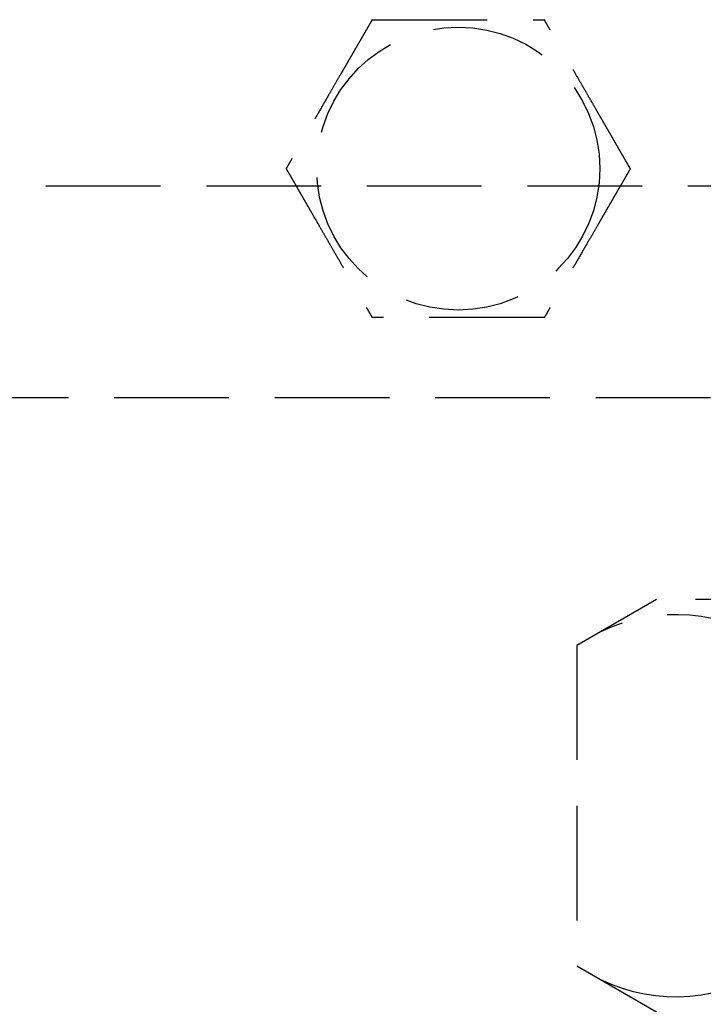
# Model space of a CAD drawing. Header units: millimetres. Extents: x 42975 to 708721, y 118172 to 172014.
# Tile 79 of 256: x 323181 to 323211, y 147473 to 147516. Entities that reach past the tile are written whole.
import ezdxf

# ---------------------------------------------------------------- set-up
doc = ezdxf.new("R2010")
doc.units = ezdxf.units.MM
doc.linetypes.add('ГТО-1 Пунктир', pattern=[7, 5, -2])
doc.layers.add('ГТО-2_Размеры_035', color=2, linetype='Continuous', lineweight=35)
doc.layers.add('ОГОС_Пунктир_025', color=151, linetype='ГТО-1 Пунктир', lineweight=25)

# ---------------------------------------------------------------- blocks, each defined once
blk = doc.blocks.new('ОГСО_Затвор_План')
at = {"layer": 'ОГОС_Пунктир_025'}
for p, q in [((-804.171, -137.499), (-1174.17, -137.499)), ((-804.171, -137.499), (-1174.17, -137.499)), ((-1065.52, -146.3), (-1068.995, -148.306)), ((-1037.82, -146.3), (-1065.52, -146.3)), ((-1068.995, -148.306), (-1068.995, -162.294)), ((-1068.995, -162.294), (-1065.52, -164.3))]:
    blk.add_line(p, q, dxfattribs=at)
blk.add_lwpolyline([(-877.928, -175.75), (-1127.151, -175.809, -0.414283), (-1137.153, -165.809), (-1137.153, -138.25, -0.414214), (-1127.153, -128.25), (-877.928, -128.25)], format="xyb", dxfattribs=at)
blk.add_circle((-1074.17, -127.499), 6.172, dxfattribs=at)
blk.add_circle((-1074.17, -127.499), 6.172, dxfattribs=at)
for centre, start, end in [((-1064.664, -154.623), 55.5615, 115.5615), ((-1064.664, -155.977), 244.4385, 304.4385)]:
    blk.add_arc(centre, 7.659, start, end, dxfattribs=at)
for points, knots in [([(-1077.923, -120.999), (-1077.923, -121.001), (-1077.925, -121.003), (-1077.927, -121.007), (-1077.93, -121.012), (-1077.934, -121.018), (-1077.938, -121.026), (-1077.943, -121.035), (-1077.95, -121.046), (-1077.957, -121.059), (-1077.966, -121.074), (-1077.976, -121.091), (-1077.986, -121.109), (-1077.999, -121.131), (-1078.014, -121.157), (-1078.031, -121.187), (-1078.05, -121.219), (-1078.069, -121.253), (-1078.089, -121.288), (-1078.11, -121.324), (-1078.135, -121.367), (-1078.165, -121.419), (-1078.199, -121.478), (-1078.234, -121.538), (-1078.27, -121.6), (-1078.306, -121.664), (-1078.343, -121.728), (-1078.381, -121.793), (-1078.435, -121.887), (-1078.507, -122.011), (-1078.595, -122.164), (-1078.685, -122.319), (-1078.775, -122.476), (-1078.866, -122.633), (-1078.957, -122.792), (-1079.049, -122.951), (-1079.141, -123.11), (-1079.233, -123.269), (-1079.374, -123.513), (-1079.562, -123.839), (-1079.831, -124.305), (-1080.132, -124.827), (-1080.387, -125.267), (-1080.562, -125.571), (-1080.659, -125.739), (-1080.755, -125.905), (-1080.851, -126.071), (-1080.946, -126.235), (-1081.039, -126.398), (-1081.12, -126.538), (-1081.188, -126.655), (-1081.243, -126.751), (-1081.298, -126.845), (-1081.344, -126.924), (-1081.381, -126.989), (-1081.41, -127.04), (-1081.439, -127.09), (-1081.467, -127.138), (-1081.494, -127.185), (-1081.52, -127.229), (-1081.542, -127.268), (-1081.561, -127.301), (-1081.577, -127.328), (-1081.592, -127.354), (-1081.606, -127.378), (-1081.619, -127.401), (-1081.63, -127.42), (-1081.639, -127.436), (-1081.647, -127.449), (-1081.653, -127.461), (-1081.659, -127.471), (-1081.664, -127.48), (-1081.669, -127.487), (-1081.672, -127.493), (-1081.674, -127.496), (-1081.675, -127.498), (-1081.675, -127.499), (-1081.676, -127.499)], [0, 0, 0, 0, 0.004186, 0.008804, 0.014285, 0.021062, 0.029566, 0.04023, 0.053209, 0.068488, 0.085831, 0.105004, 0.125774, 0.147906, 0.181001, 0.216166, 0.253239, 0.292056, 0.332451, 0.374261, 0.417322, 0.483342, 0.551522, 0.621621, 0.693398, 0.766611, 0.84102, 0.916382, 0.992458, 1.167452, 1.344608, 1.523639, 1.704264, 1.886197, 2.069155, 2.252855, 2.437012, 2.621342, 2.805561, 3.279771, 3.752777, 4.418922, 5.086098, 5.279549, 5.472714, 5.66517, 5.856494, 6.046263, 6.234054, 6.419444, 6.531426, 6.641945, 6.750597, 6.856976, 6.916918, 6.975721, 7.033131, 7.088894, 7.142757, 7.194466, 7.243768, 7.276862, 7.308468, 7.338417, 7.366539, 7.392664, 7.416622, 7.433204, 7.448336, 7.461909, 7.473812, 7.483934, 7.492166, 7.498397, 7.502516, 7.504461, 7.505547, 7.505547, 7.505547, 7.505547]), ([(-1077.923, -120.999), (-1077.923, -121.001), (-1077.925, -121.003), (-1077.927, -121.007), (-1077.93, -121.012), (-1077.934, -121.018), (-1077.938, -121.026), (-1077.943, -121.035), (-1077.95, -121.046), (-1077.957, -121.059), (-1077.966, -121.074), (-1077.976, -121.091), (-1077.986, -121.109), (-1077.999, -121.131), (-1078.014, -121.157), (-1078.031, -121.187), (-1078.05, -121.219), (-1078.069, -121.253), (-1078.089, -121.288), (-1078.11, -121.324), (-1078.135, -121.367), (-1078.165, -121.419), (-1078.199, -121.478), (-1078.234, -121.538), (-1078.27, -121.6), (-1078.306, -121.664), (-1078.343, -121.728), (-1078.381, -121.793), (-1078.435, -121.887), (-1078.507, -122.011), (-1078.595, -122.164), (-1078.685, -122.319), (-1078.775, -122.476), (-1078.866, -122.633), (-1078.957, -122.792), (-1079.049, -122.951), (-1079.141, -123.11), (-1079.233, -123.269), (-1079.374, -123.513), (-1079.562, -123.839), (-1079.831, -124.305), (-1080.132, -124.827), (-1080.387, -125.267), (-1080.562, -125.571), (-1080.659, -125.739), (-1080.755, -125.905), (-1080.851, -126.071), (-1080.946, -126.235), (-1081.039, -126.398), (-1081.12, -126.538), (-1081.188, -126.655), (-1081.243, -126.751), (-1081.298, -126.845), (-1081.344, -126.924), (-1081.381, -126.989), (-1081.41, -127.04), (-1081.439, -127.09), (-1081.467, -127.138), (-1081.494, -127.185), (-1081.52, -127.229), (-1081.542, -127.268), (-1081.561, -127.301), (-1081.577, -127.328), (-1081.592, -127.354), (-1081.606, -127.378), (-1081.619, -127.401), (-1081.63, -127.42), (-1081.639, -127.436), (-1081.647, -127.449), (-1081.653, -127.461), (-1081.659, -127.471), (-1081.664, -127.48), (-1081.669, -127.487), (-1081.672, -127.493), (-1081.674, -127.496), (-1081.675, -127.498), (-1081.675, -127.499), (-1081.676, -127.499)], [0, 0, 0, 0, 0.004186, 0.008804, 0.014285, 0.021062, 0.029566, 0.04023, 0.053209, 0.068488, 0.085831, 0.105004, 0.125774, 0.147906, 0.181001, 0.216166, 0.253239, 0.292056, 0.332451, 0.374261, 0.417322, 0.483342, 0.551522, 0.621621, 0.693398, 0.766611, 0.84102, 0.916382, 0.992458, 1.167452, 1.344608, 1.523639, 1.704264, 1.886197, 2.069155, 2.252855, 2.437012, 2.621342, 2.805561, 3.279771, 3.752777, 4.418922, 5.086098, 5.279549, 5.472714, 5.66517, 5.856494, 6.046263, 6.234054, 6.419444, 6.531426, 6.641945, 6.750597, 6.856976, 6.916918, 6.975721, 7.033131, 7.088894, 7.142757, 7.194466, 7.243768, 7.276862, 7.308468, 7.338417, 7.366539, 7.392664, 7.416622, 7.433204, 7.448336, 7.461909, 7.473812, 7.483934, 7.492166, 7.498397, 7.502516, 7.504461, 7.505547, 7.505547, 7.505547, 7.505547]), ([(-1077.923, -120.999), (-1077.922, -120.999), (-1077.919, -120.999), (-1077.915, -120.999), (-1077.91, -120.999), (-1077.905, -120.999), (-1077.899, -120.999), (-1077.891, -120.999), (-1077.881, -120.999), (-1077.87, -120.999), (-1077.857, -120.999), (-1077.842, -120.999), (-1077.826, -120.999), (-1077.809, -120.999), (-1077.79, -120.999), (-1077.768, -120.999), (-1077.741, -120.999), (-1077.71, -120.999), (-1077.678, -120.999), (-1077.644, -120.999), (-1077.609, -120.999), (-1077.573, -120.999), (-1077.535, -120.999), (-1077.49, -120.999), (-1077.437, -120.999), (-1077.376, -120.999), (-1077.313, -120.999), (-1077.249, -120.999), (-1077.183, -120.999), (-1077.117, -120.999), (-1077.05, -120.999), (-1076.981, -120.999), (-1076.881, -120.999), (-1076.749, -120.999), (-1076.584, -120.999), (-1076.417, -120.999), (-1076.248, -120.999), (-1076.079, -120.999), (-1075.909, -120.999), (-1075.737, -120.999), (-1075.566, -120.999), (-1075.394, -120.999), (-1075.222, -120.999), (-1074.98, -120.999), (-1074.669, -120.999), (-1074.29, -120.999), (-1073.911, -120.999), (-1073.485, -120.999), (-1073.012, -120.999), (-1072.622, -120.999), (-1072.363, -120.999), (-1072.235, -120.999), (-1072.108, -120.999), (-1071.981, -120.999), (-1071.855, -120.999), (-1071.729, -120.999), (-1071.605, -120.999), (-1071.483, -120.999), (-1071.374, -120.999), (-1071.28, -120.999), (-1071.201, -120.999), (-1071.122, -120.999), (-1071.045, -120.999), (-1070.979, -120.999), (-1070.923, -120.999), (-1070.877, -120.999), (-1070.832, -120.999), (-1070.789, -120.999), (-1070.747, -120.999), (-1070.707, -120.999), (-1070.668, -120.999), (-1070.634, -120.999), (-1070.605, -120.999), (-1070.581, -120.999), (-1070.558, -120.999), (-1070.536, -120.999), (-1070.516, -120.999), (-1070.498, -120.999), (-1070.481, -120.999), (-1070.467, -120.999), (-1070.455, -120.999), (-1070.445, -120.999), (-1070.436, -120.999), (-1070.429, -120.999), (-1070.424, -120.999), (-1070.42, -120.999), (-1070.418, -120.999), (-1070.418, -120.999), (-1070.417, -120.999)], [0, 0, 0, 0, 0.003645, 0.007566, 0.01204, 0.017343, 0.023752, 0.031543, 0.040993, 0.052264, 0.065302, 0.079955, 0.096068, 0.113488, 0.132062, 0.151634, 0.180994, 0.211959, 0.244418, 0.278261, 0.313376, 0.349653, 0.386981, 0.425249, 0.484863, 0.546213, 0.609126, 0.67343, 0.738954, 0.805525, 0.872972, 0.941123, 1.009805, 1.173351, 1.338694, 1.505627, 1.673942, 1.843431, 2.013887, 2.185103, 2.356869, 2.528979, 2.701226, 2.8734, 3.253796, 3.633187, 4.011942, 4.390425, 4.911078, 5.431731, 5.559867, 5.687803, 5.81535, 5.942319, 6.068521, 6.193767, 6.317868, 6.440634, 6.561877, 6.642693, 6.722516, 6.801133, 6.878331, 6.953896, 7.000474, 7.046161, 7.090798, 7.134226, 7.176284, 7.216813, 7.255653, 7.292644, 7.318036, 7.342284, 7.365288, 7.386943, 7.407149, 7.425803, 7.442802, 7.456039, 7.467883, 7.478242, 7.487027, 7.494147, 7.499513, 7.503033, 7.504638, 7.505536, 7.505536, 7.505536, 7.505536]), ([(-1077.923, -120.999), (-1077.922, -120.999), (-1077.919, -120.999), (-1077.915, -120.999), (-1077.91, -120.999), (-1077.905, -120.999), (-1077.899, -120.999), (-1077.891, -120.999), (-1077.881, -120.999), (-1077.87, -120.999), (-1077.857, -120.999), (-1077.842, -120.999), (-1077.826, -120.999), (-1077.809, -120.999), (-1077.79, -120.999), (-1077.768, -120.999), (-1077.741, -120.999), (-1077.71, -120.999), (-1077.678, -120.999), (-1077.644, -120.999), (-1077.609, -120.999), (-1077.573, -120.999), (-1077.535, -120.999), (-1077.49, -120.999), (-1077.437, -120.999), (-1077.376, -120.999), (-1077.313, -120.999), (-1077.249, -120.999), (-1077.183, -120.999), (-1077.117, -120.999), (-1077.05, -120.999), (-1076.981, -120.999), (-1076.881, -120.999), (-1076.749, -120.999), (-1076.584, -120.999), (-1076.417, -120.999), (-1076.248, -120.999), (-1076.079, -120.999), (-1075.909, -120.999), (-1075.737, -120.999), (-1075.566, -120.999), (-1075.394, -120.999), (-1075.222, -120.999), (-1074.98, -120.999), (-1074.669, -120.999), (-1074.29, -120.999), (-1073.911, -120.999), (-1073.485, -120.999), (-1073.012, -120.999), (-1072.622, -120.999), (-1072.363, -120.999), (-1072.235, -120.999), (-1072.108, -120.999), (-1071.981, -120.999), (-1071.855, -120.999), (-1071.729, -120.999), (-1071.605, -120.999), (-1071.483, -120.999), (-1071.374, -120.999), (-1071.28, -120.999), (-1071.201, -120.999), (-1071.122, -120.999), (-1071.045, -120.999), (-1070.979, -120.999), (-1070.923, -120.999), (-1070.877, -120.999), (-1070.832, -120.999), (-1070.789, -120.999), (-1070.747, -120.999), (-1070.707, -120.999), (-1070.668, -120.999), (-1070.634, -120.999), (-1070.605, -120.999), (-1070.581, -120.999), (-1070.558, -120.999), (-1070.536, -120.999), (-1070.516, -120.999), (-1070.498, -120.999), (-1070.481, -120.999), (-1070.467, -120.999), (-1070.455, -120.999), (-1070.445, -120.999), (-1070.436, -120.999), (-1070.429, -120.999), (-1070.424, -120.999), (-1070.42, -120.999), (-1070.418, -120.999), (-1070.418, -120.999), (-1070.417, -120.999)], [0, 0, 0, 0, 0.003645, 0.007566, 0.01204, 0.017343, 0.023752, 0.031543, 0.040993, 0.052264, 0.065302, 0.079955, 0.096068, 0.113488, 0.132062, 0.151634, 0.180994, 0.211959, 0.244418, 0.278261, 0.313376, 0.349653, 0.386981, 0.425249, 0.484863, 0.546213, 0.609126, 0.67343, 0.738954, 0.805525, 0.872972, 0.941123, 1.009805, 1.173351, 1.338694, 1.505627, 1.673942, 1.843431, 2.013887, 2.185103, 2.356869, 2.528979, 2.701226, 2.8734, 3.253796, 3.633187, 4.011942, 4.390425, 4.911078, 5.431731, 5.559867, 5.687803, 5.81535, 5.942319, 6.068521, 6.193767, 6.317868, 6.440634, 6.561877, 6.642693, 6.722516, 6.801133, 6.878331, 6.953896, 7.000474, 7.046161, 7.090798, 7.134226, 7.176284, 7.216813, 7.255653, 7.292644, 7.318036, 7.342284, 7.365288, 7.386943, 7.407149, 7.425803, 7.442802, 7.456039, 7.467883, 7.478242, 7.487027, 7.494147, 7.499513, 7.503033, 7.504638, 7.505536, 7.505536, 7.505536, 7.505536]), ([(-1066.664, -127.499), (-1066.665, -127.498), (-1066.666, -127.496), (-1066.668, -127.493), (-1066.671, -127.489), (-1066.673, -127.484), (-1066.677, -127.478), (-1066.681, -127.472), (-1066.685, -127.463), (-1066.691, -127.454), (-1066.697, -127.442), (-1066.705, -127.43), (-1066.713, -127.416), (-1066.721, -127.401), (-1066.731, -127.385), (-1066.743, -127.364), (-1066.757, -127.338), (-1066.775, -127.307), (-1066.794, -127.275), (-1066.814, -127.241), (-1066.834, -127.205), (-1066.855, -127.169), (-1066.88, -127.126), (-1066.907, -127.079), (-1066.938, -127.026), (-1066.969, -126.971), (-1067.001, -126.916), (-1067.034, -126.859), (-1067.067, -126.801), (-1067.101, -126.743), (-1067.135, -126.684), (-1067.185, -126.597), (-1067.251, -126.483), (-1067.334, -126.34), (-1067.418, -126.195), (-1067.502, -126.049), (-1067.586, -125.903), (-1067.672, -125.755), (-1067.757, -125.607), (-1067.843, -125.458), (-1067.929, -125.309), (-1068.015, -125.16), (-1068.136, -124.951), (-1068.291, -124.682), (-1068.481, -124.353), (-1068.67, -124.025), (-1068.883, -123.656), (-1069.12, -123.246), (-1069.318, -122.904), (-1069.452, -122.671), (-1069.524, -122.546), (-1069.596, -122.422), (-1069.667, -122.299), (-1069.738, -122.176), (-1069.808, -122.055), (-1069.877, -121.935), (-1069.936, -121.833), (-1069.986, -121.747), (-1070.026, -121.678), (-1070.065, -121.61), (-1070.103, -121.543), (-1070.137, -121.485), (-1070.165, -121.437), (-1070.187, -121.397), (-1070.21, -121.359), (-1070.231, -121.321), (-1070.252, -121.285), (-1070.273, -121.25), (-1070.292, -121.216), (-1070.31, -121.186), (-1070.325, -121.159), (-1070.339, -121.134), (-1070.352, -121.112), (-1070.364, -121.091), (-1070.376, -121.072), (-1070.385, -121.056), (-1070.392, -121.043), (-1070.398, -121.032), (-1070.403, -121.023), (-1070.408, -121.016), (-1070.411, -121.01), (-1070.414, -121.005), (-1070.416, -121.002), (-1070.417, -121), (-1070.417, -121), (-1070.417, -120.999)], [0, 0, 0, 0, 0.003644, 0.007564, 0.012037, 0.01734, 0.023749, 0.03154, 0.040991, 0.052264, 0.065305, 0.079961, 0.096077, 0.1135, 0.132076, 0.151651, 0.185339, 0.2211, 0.258771, 0.298185, 0.339178, 0.381585, 0.42524, 0.484854, 0.546203, 0.609116, 0.673422, 0.738947, 0.805521, 0.872971, 0.941124, 1.009809, 1.17336, 1.338707, 1.505643, 1.67396, 1.843451, 2.013908, 2.185124, 2.356891, 2.529001, 2.701248, 2.873423, 3.253813, 3.633201, 4.011952, 4.390432, 4.911083, 5.431733, 5.575876, 5.719735, 5.863043, 6.005529, 6.146926, 6.286963, 6.425372, 6.561883, 6.642702, 6.722528, 6.801147, 6.878346, 6.95391, 7.000484, 7.046167, 7.0908, 7.134224, 7.176279, 7.216806, 7.255645, 7.292636, 7.322156, 7.350097, 7.376295, 7.400589, 7.422816, 7.442813, 7.456047, 7.467887, 7.478243, 7.487025, 7.494143, 7.499508, 7.503029, 7.504637, 7.505539, 7.505539, 7.505539, 7.505539]), ([(-1066.664, -127.499), (-1066.665, -127.498), (-1066.666, -127.496), (-1066.668, -127.493), (-1066.671, -127.489), (-1066.673, -127.484), (-1066.677, -127.478), (-1066.681, -127.472), (-1066.685, -127.463), (-1066.691, -127.454), (-1066.697, -127.442), (-1066.705, -127.43), (-1066.713, -127.416), (-1066.721, -127.401), (-1066.731, -127.385), (-1066.743, -127.364), (-1066.757, -127.338), (-1066.775, -127.307), (-1066.794, -127.275), (-1066.814, -127.241), (-1066.834, -127.205), (-1066.855, -127.169), (-1066.88, -127.126), (-1066.907, -127.079), (-1066.938, -127.026), (-1066.969, -126.971), (-1067.001, -126.916), (-1067.034, -126.859), (-1067.067, -126.801), (-1067.101, -126.743), (-1067.135, -126.684), (-1067.185, -126.597), (-1067.251, -126.483), (-1067.334, -126.34), (-1067.418, -126.195), (-1067.502, -126.049), (-1067.586, -125.903), (-1067.672, -125.755), (-1067.757, -125.607), (-1067.843, -125.458), (-1067.929, -125.309), (-1068.015, -125.16), (-1068.136, -124.951), (-1068.291, -124.682), (-1068.481, -124.353), (-1068.67, -124.025), (-1068.883, -123.656), (-1069.12, -123.246), (-1069.318, -122.904), (-1069.452, -122.671), (-1069.524, -122.546), (-1069.596, -122.422), (-1069.667, -122.299), (-1069.738, -122.176), (-1069.808, -122.055), (-1069.877, -121.935), (-1069.936, -121.833), (-1069.986, -121.747), (-1070.026, -121.678), (-1070.065, -121.61), (-1070.103, -121.543), (-1070.137, -121.485), (-1070.165, -121.437), (-1070.187, -121.397), (-1070.21, -121.359), (-1070.231, -121.321), (-1070.252, -121.285), (-1070.273, -121.25), (-1070.292, -121.216), (-1070.31, -121.186), (-1070.325, -121.159), (-1070.339, -121.134), (-1070.352, -121.112), (-1070.364, -121.091), (-1070.376, -121.072), (-1070.385, -121.056), (-1070.392, -121.043), (-1070.398, -121.032), (-1070.403, -121.023), (-1070.408, -121.016), (-1070.411, -121.01), (-1070.414, -121.005), (-1070.416, -121.002), (-1070.417, -121), (-1070.417, -121), (-1070.417, -120.999)], [0, 0, 0, 0, 0.003644, 0.007564, 0.012037, 0.01734, 0.023749, 0.03154, 0.040991, 0.052264, 0.065305, 0.079961, 0.096077, 0.1135, 0.132076, 0.151651, 0.185339, 0.2211, 0.258771, 0.298185, 0.339178, 0.381585, 0.42524, 0.484854, 0.546203, 0.609116, 0.673422, 0.738947, 0.805521, 0.872971, 0.941124, 1.009809, 1.17336, 1.338707, 1.505643, 1.67396, 1.843451, 2.013908, 2.185124, 2.356891, 2.529001, 2.701248, 2.873423, 3.253813, 3.633201, 4.011952, 4.390432, 4.911083, 5.431733, 5.575876, 5.719735, 5.863043, 6.005529, 6.146926, 6.286963, 6.425372, 6.561883, 6.642702, 6.722528, 6.801147, 6.878346, 6.95391, 7.000484, 7.046167, 7.0908, 7.134224, 7.176279, 7.216806, 7.255645, 7.292636, 7.322156, 7.350097, 7.376295, 7.400589, 7.422816, 7.442813, 7.456047, 7.467887, 7.478243, 7.487025, 7.494143, 7.499508, 7.503029, 7.504637, 7.505539, 7.505539, 7.505539, 7.505539]), ([(-1081.676, -127.499), (-1081.675, -127.5), (-1081.674, -127.503), (-1081.672, -127.506), (-1081.669, -127.51), (-1081.667, -127.515), (-1081.663, -127.52), (-1081.659, -127.527), (-1081.655, -127.535), (-1081.649, -127.545), (-1081.643, -127.556), (-1081.635, -127.569), (-1081.627, -127.583), (-1081.619, -127.598), (-1081.609, -127.614), (-1081.597, -127.635), (-1081.583, -127.66), (-1081.565, -127.691), (-1081.546, -127.724), (-1081.526, -127.758), (-1081.506, -127.793), (-1081.485, -127.83), (-1081.46, -127.872), (-1081.433, -127.92), (-1081.402, -127.973), (-1081.371, -128.027), (-1081.339, -128.083), (-1081.306, -128.14), (-1081.273, -128.197), (-1081.239, -128.256), (-1081.205, -128.315), (-1081.155, -128.401), (-1081.089, -128.516), (-1081.006, -128.659), (-1080.922, -128.804), (-1080.838, -128.949), (-1080.754, -129.096), (-1080.668, -129.244), (-1080.583, -129.392), (-1080.497, -129.541), (-1080.411, -129.69), (-1080.325, -129.839), (-1080.204, -130.048), (-1080.049, -130.317), (-1079.859, -130.646), (-1079.67, -130.974), (-1079.457, -131.343), (-1079.22, -131.752), (-1079.022, -132.095), (-1078.888, -132.328), (-1078.816, -132.453), (-1078.744, -132.577), (-1078.673, -132.7), (-1078.602, -132.822), (-1078.532, -132.944), (-1078.463, -133.063), (-1078.404, -133.166), (-1078.354, -133.252), (-1078.314, -133.321), (-1078.275, -133.389), (-1078.237, -133.456), (-1078.203, -133.513), (-1078.175, -133.562), (-1078.153, -133.601), (-1078.13, -133.64), (-1078.109, -133.677), (-1078.088, -133.714), (-1078.067, -133.749), (-1078.048, -133.782), (-1078.03, -133.813), (-1078.015, -133.84), (-1078.001, -133.864), (-1077.988, -133.887), (-1077.976, -133.908), (-1077.964, -133.927), (-1077.955, -133.943), (-1077.948, -133.956), (-1077.942, -133.966), (-1077.937, -133.975), (-1077.932, -133.983), (-1077.929, -133.989), (-1077.926, -133.994), (-1077.924, -133.997), (-1077.923, -133.998), (-1077.923, -133.999), (-1077.923, -133.999)], [0, 0, 0, 0, 0.003643, 0.007563, 0.012036, 0.017339, 0.023748, 0.03154, 0.040991, 0.052265, 0.065307, 0.079964, 0.096081, 0.113506, 0.132083, 0.151658, 0.185346, 0.221107, 0.258777, 0.29819, 0.339181, 0.381586, 0.42524, 0.484853, 0.546201, 0.609115, 0.67342, 0.738946, 0.80552, 0.87297, 0.941124, 1.009809, 1.173359, 1.338704, 1.505638, 1.673953, 1.843441, 2.013896, 2.185109, 2.356873, 2.528981, 2.701225, 2.873397, 3.253789, 3.633178, 4.011932, 4.390414, 4.911074, 5.431733, 5.575876, 5.719735, 5.863043, 6.005529, 6.146926, 6.286963, 6.425372, 6.561883, 6.642702, 6.722527, 6.801147, 6.878345, 6.95391, 7.000484, 7.046167, 7.090801, 7.134225, 7.17628, 7.216807, 7.255645, 7.292636, 7.322156, 7.350096, 7.376294, 7.400588, 7.422815, 7.442813, 7.456048, 7.46789, 7.478247, 7.48703, 7.494149, 7.499515, 7.503037, 7.504645, 7.505547, 7.505547, 7.505547, 7.505547]), ([(-1081.676, -127.499), (-1081.675, -127.5), (-1081.674, -127.503), (-1081.672, -127.506), (-1081.669, -127.51), (-1081.667, -127.515), (-1081.663, -127.52), (-1081.659, -127.527), (-1081.655, -127.535), (-1081.649, -127.545), (-1081.643, -127.556), (-1081.635, -127.569), (-1081.627, -127.583), (-1081.619, -127.598), (-1081.609, -127.614), (-1081.597, -127.635), (-1081.583, -127.66), (-1081.565, -127.691), (-1081.546, -127.724), (-1081.526, -127.758), (-1081.506, -127.793), (-1081.485, -127.83), (-1081.46, -127.872), (-1081.433, -127.92), (-1081.402, -127.973), (-1081.371, -128.027), (-1081.339, -128.083), (-1081.306, -128.14), (-1081.273, -128.197), (-1081.239, -128.256), (-1081.205, -128.315), (-1081.155, -128.401), (-1081.089, -128.516), (-1081.006, -128.659), (-1080.922, -128.804), (-1080.838, -128.949), (-1080.754, -129.096), (-1080.668, -129.244), (-1080.583, -129.392), (-1080.497, -129.541), (-1080.411, -129.69), (-1080.325, -129.839), (-1080.204, -130.048), (-1080.049, -130.317), (-1079.859, -130.646), (-1079.67, -130.974), (-1079.457, -131.343), (-1079.22, -131.752), (-1079.022, -132.095), (-1078.888, -132.328), (-1078.816, -132.453), (-1078.744, -132.577), (-1078.673, -132.7), (-1078.602, -132.822), (-1078.532, -132.944), (-1078.463, -133.063), (-1078.404, -133.166), (-1078.354, -133.252), (-1078.314, -133.321), (-1078.275, -133.389), (-1078.237, -133.456), (-1078.203, -133.513), (-1078.175, -133.562), (-1078.153, -133.601), (-1078.13, -133.64), (-1078.109, -133.677), (-1078.088, -133.714), (-1078.067, -133.749), (-1078.048, -133.782), (-1078.03, -133.813), (-1078.015, -133.84), (-1078.001, -133.864), (-1077.988, -133.887), (-1077.976, -133.908), (-1077.964, -133.927), (-1077.955, -133.943), (-1077.948, -133.956), (-1077.942, -133.966), (-1077.937, -133.975), (-1077.932, -133.983), (-1077.929, -133.989), (-1077.926, -133.994), (-1077.924, -133.997), (-1077.923, -133.998), (-1077.923, -133.999), (-1077.923, -133.999)], [0, 0, 0, 0, 0.003643, 0.007563, 0.012036, 0.017339, 0.023748, 0.03154, 0.040991, 0.052265, 0.065307, 0.079964, 0.096081, 0.113506, 0.132083, 0.151658, 0.185346, 0.221107, 0.258777, 0.29819, 0.339181, 0.381586, 0.42524, 0.484853, 0.546201, 0.609115, 0.67342, 0.738946, 0.80552, 0.87297, 0.941124, 1.009809, 1.173359, 1.338704, 1.505638, 1.673953, 1.843441, 2.013896, 2.185109, 2.356873, 2.528981, 2.701225, 2.873397, 3.253789, 3.633178, 4.011932, 4.390414, 4.911074, 5.431733, 5.575876, 5.719735, 5.863043, 6.005529, 6.146926, 6.286963, 6.425372, 6.561883, 6.642702, 6.722527, 6.801147, 6.878345, 6.95391, 7.000484, 7.046167, 7.090801, 7.134225, 7.17628, 7.216807, 7.255645, 7.292636, 7.322156, 7.350096, 7.376294, 7.400588, 7.422815, 7.442813, 7.456048, 7.46789, 7.478247, 7.48703, 7.494149, 7.499515, 7.503037, 7.504645, 7.505547, 7.505547, 7.505547, 7.505547]), ([(-1066.664, -127.499), (-1066.665, -127.501), (-1066.667, -127.503), (-1066.669, -127.507), (-1066.672, -127.512), (-1066.675, -127.518), (-1066.68, -127.526), (-1066.685, -127.535), (-1066.691, -127.546), (-1066.699, -127.559), (-1066.708, -127.574), (-1066.717, -127.591), (-1066.728, -127.609), (-1066.74, -127.631), (-1066.755, -127.657), (-1066.773, -127.687), (-1066.791, -127.719), (-1066.811, -127.753), (-1066.831, -127.788), (-1066.852, -127.824), (-1066.877, -127.867), (-1066.906, -127.919), (-1066.941, -127.978), (-1066.976, -128.038), (-1067.011, -128.1), (-1067.048, -128.164), (-1067.085, -128.228), (-1067.123, -128.293), (-1067.177, -128.387), (-1067.249, -128.511), (-1067.337, -128.664), (-1067.427, -128.819), (-1067.517, -128.976), (-1067.608, -129.133), (-1067.699, -129.291), (-1067.791, -129.45), (-1067.883, -129.61), (-1067.975, -129.769), (-1068.116, -130.013), (-1068.304, -130.339), (-1068.573, -130.805), (-1068.874, -131.327), (-1069.129, -131.767), (-1069.304, -132.071), (-1069.401, -132.239), (-1069.497, -132.405), (-1069.592, -132.571), (-1069.687, -132.735), (-1069.781, -132.897), (-1069.862, -133.038), (-1069.93, -133.155), (-1069.985, -133.251), (-1070.039, -133.345), (-1070.085, -133.424), (-1070.123, -133.489), (-1070.152, -133.54), (-1070.181, -133.59), (-1070.209, -133.638), (-1070.235, -133.685), (-1070.261, -133.729), (-1070.284, -133.768), (-1070.303, -133.801), (-1070.318, -133.828), (-1070.333, -133.854), (-1070.347, -133.878), (-1070.36, -133.901), (-1070.372, -133.921), (-1070.382, -133.938), (-1070.39, -133.953), (-1070.398, -133.965), (-1070.404, -133.976), (-1070.409, -133.985), (-1070.413, -133.992), (-1070.415, -133.996), (-1070.417, -133.998), (-1070.417, -133.999), (-1070.417, -133.999)], [0, 0, 0, 0, 0.004184, 0.0088, 0.01428, 0.021056, 0.029559, 0.040222, 0.053202, 0.068482, 0.085826, 0.105001, 0.125773, 0.147906, 0.181002, 0.216168, 0.253241, 0.292057, 0.332452, 0.374262, 0.417322, 0.483339, 0.551516, 0.621612, 0.693385, 0.766595, 0.841, 0.91636, 0.992432, 1.167428, 1.344585, 1.523619, 1.704246, 1.886183, 2.069144, 2.252846, 2.437006, 2.621339, 2.805561, 3.279768, 3.75277, 4.418915, 5.08609, 5.279539, 5.4727, 5.665153, 5.856474, 6.04624, 6.234029, 6.419418, 6.531405, 6.64193, 6.750586, 6.856968, 6.916911, 6.975714, 7.033124, 7.088888, 7.142752, 7.194464, 7.243768, 7.276864, 7.308473, 7.338423, 7.366546, 7.392669, 7.416622, 7.43545, 7.452363, 7.467199, 7.479793, 7.489982, 7.497602, 7.50249, 7.504444, 7.505539, 7.505539, 7.505539, 7.505539]), ([(-1066.664, -127.499), (-1066.665, -127.501), (-1066.667, -127.503), (-1066.669, -127.507), (-1066.672, -127.512), (-1066.675, -127.518), (-1066.68, -127.526), (-1066.685, -127.535), (-1066.691, -127.546), (-1066.699, -127.559), (-1066.708, -127.574), (-1066.717, -127.591), (-1066.728, -127.609), (-1066.74, -127.631), (-1066.755, -127.657), (-1066.773, -127.687), (-1066.791, -127.719), (-1066.811, -127.753), (-1066.831, -127.788), (-1066.852, -127.824), (-1066.877, -127.867), (-1066.906, -127.919), (-1066.941, -127.978), (-1066.976, -128.038), (-1067.011, -128.1), (-1067.048, -128.164), (-1067.085, -128.228), (-1067.123, -128.293), (-1067.177, -128.387), (-1067.249, -128.511), (-1067.337, -128.664), (-1067.427, -128.819), (-1067.517, -128.976), (-1067.608, -129.133), (-1067.699, -129.291), (-1067.791, -129.45), (-1067.883, -129.61), (-1067.975, -129.769), (-1068.116, -130.013), (-1068.304, -130.339), (-1068.573, -130.805), (-1068.874, -131.327), (-1069.129, -131.767), (-1069.304, -132.071), (-1069.401, -132.239), (-1069.497, -132.405), (-1069.592, -132.571), (-1069.687, -132.735), (-1069.781, -132.897), (-1069.862, -133.038), (-1069.93, -133.155), (-1069.985, -133.251), (-1070.039, -133.345), (-1070.085, -133.424), (-1070.123, -133.489), (-1070.152, -133.54), (-1070.181, -133.59), (-1070.209, -133.638), (-1070.235, -133.685), (-1070.261, -133.729), (-1070.284, -133.768), (-1070.303, -133.801), (-1070.318, -133.828), (-1070.333, -133.854), (-1070.347, -133.878), (-1070.36, -133.901), (-1070.372, -133.921), (-1070.382, -133.938), (-1070.39, -133.953), (-1070.398, -133.965), (-1070.404, -133.976), (-1070.409, -133.985), (-1070.413, -133.992), (-1070.415, -133.996), (-1070.417, -133.998), (-1070.417, -133.999), (-1070.417, -133.999)], [0, 0, 0, 0, 0.004184, 0.0088, 0.01428, 0.021056, 0.029559, 0.040222, 0.053202, 0.068482, 0.085826, 0.105001, 0.125773, 0.147906, 0.181002, 0.216168, 0.253241, 0.292057, 0.332452, 0.374262, 0.417322, 0.483339, 0.551516, 0.621612, 0.693385, 0.766595, 0.841, 0.91636, 0.992432, 1.167428, 1.344585, 1.523619, 1.704246, 1.886183, 2.069144, 2.252846, 2.437006, 2.621339, 2.805561, 3.279768, 3.75277, 4.418915, 5.08609, 5.279539, 5.4727, 5.665153, 5.856474, 6.04624, 6.234029, 6.419418, 6.531405, 6.64193, 6.750586, 6.856968, 6.916911, 6.975714, 7.033124, 7.088888, 7.142752, 7.194464, 7.243768, 7.276864, 7.308473, 7.338423, 7.366546, 7.392669, 7.416622, 7.43545, 7.452363, 7.467199, 7.479793, 7.489982, 7.497602, 7.50249, 7.504444, 7.505539, 7.505539, 7.505539, 7.505539]), ([(-1070.417, -133.999), (-1070.418, -133.999), (-1070.421, -133.999), (-1070.425, -133.999), (-1070.43, -133.999), (-1070.435, -133.999), (-1070.441, -133.999), (-1070.449, -133.999), (-1070.459, -133.999), (-1070.47, -133.999), (-1070.483, -133.999), (-1070.498, -133.999), (-1070.514, -133.999), (-1070.531, -133.999), (-1070.55, -133.999), (-1070.572, -133.999), (-1070.599, -133.999), (-1070.63, -133.999), (-1070.662, -133.999), (-1070.696, -133.999), (-1070.731, -133.999), (-1070.767, -133.999), (-1070.805, -133.999), (-1070.85, -133.999), (-1070.903, -133.999), (-1070.964, -133.999), (-1071.027, -133.999), (-1071.091, -133.999), (-1071.157, -133.999), (-1071.223, -133.999), (-1071.29, -133.999), (-1071.359, -133.999), (-1071.459, -133.999), (-1071.591, -133.999), (-1071.756, -133.999), (-1071.923, -133.999), (-1072.092, -133.999), (-1072.261, -133.999), (-1072.431, -133.999), (-1072.603, -133.999), (-1072.774, -133.999), (-1072.946, -133.999), (-1073.118, -133.999), (-1073.36, -133.999), (-1073.671, -133.999), (-1074.05, -133.999), (-1074.429, -133.999), (-1074.855, -133.999), (-1075.328, -133.999), (-1075.718, -133.999), (-1075.977, -133.999), (-1076.105, -133.999), (-1076.232, -133.999), (-1076.359, -133.999), (-1076.485, -133.999), (-1076.611, -133.999), (-1076.735, -133.999), (-1076.857, -133.999), (-1076.966, -133.999), (-1077.06, -133.999), (-1077.139, -133.999), (-1077.218, -133.999), (-1077.295, -133.999), (-1077.361, -133.999), (-1077.417, -133.999), (-1077.463, -133.999), (-1077.508, -133.999), (-1077.551, -133.999), (-1077.593, -133.999), (-1077.633, -133.999), (-1077.672, -133.999), (-1077.706, -133.999), (-1077.735, -133.999), (-1077.759, -133.999), (-1077.782, -133.999), (-1077.804, -133.999), (-1077.824, -133.999), (-1077.842, -133.999), (-1077.859, -133.999), (-1077.873, -133.999), (-1077.885, -133.999), (-1077.895, -133.999), (-1077.904, -133.999), (-1077.911, -133.999), (-1077.916, -133.999), (-1077.92, -133.999), (-1077.922, -133.999), (-1077.922, -133.999), (-1077.923, -133.999)], [0, 0, 0, 0, 0.003647, 0.007571, 0.012047, 0.017353, 0.023764, 0.031557, 0.041008, 0.052279, 0.065318, 0.079971, 0.096085, 0.113504, 0.132077, 0.151649, 0.181007, 0.21197, 0.244428, 0.278268, 0.313382, 0.349657, 0.386983, 0.425249, 0.484864, 0.546215, 0.609129, 0.673435, 0.73896, 0.805534, 0.872982, 0.941135, 1.00982, 1.173367, 1.338711, 1.505645, 1.67396, 1.843449, 2.013905, 2.18512, 2.356886, 2.528996, 2.701241, 2.873415, 3.253806, 3.633194, 4.011945, 4.390425, 4.911085, 5.431746, 5.559882, 5.687818, 5.815365, 5.942334, 6.068536, 6.193782, 6.317882, 6.440649, 6.561892, 6.642708, 6.722531, 6.801149, 6.878346, 6.953911, 7.000488, 7.046175, 7.090812, 7.13424, 7.176298, 7.216827, 7.255667, 7.292659, 7.318051, 7.342301, 7.365304, 7.38696, 7.407166, 7.425819, 7.442817, 7.456052, 7.467893, 7.47825, 7.487032, 7.49415, 7.499514, 7.503033, 7.504638, 7.505536, 7.505536, 7.505536, 7.505536]), ([(-1070.417, -133.999), (-1070.418, -133.999), (-1070.421, -133.999), (-1070.425, -133.999), (-1070.43, -133.999), (-1070.435, -133.999), (-1070.441, -133.999), (-1070.449, -133.999), (-1070.459, -133.999), (-1070.47, -133.999), (-1070.483, -133.999), (-1070.498, -133.999), (-1070.514, -133.999), (-1070.531, -133.999), (-1070.55, -133.999), (-1070.572, -133.999), (-1070.599, -133.999), (-1070.63, -133.999), (-1070.662, -133.999), (-1070.696, -133.999), (-1070.731, -133.999), (-1070.767, -133.999), (-1070.805, -133.999), (-1070.85, -133.999), (-1070.903, -133.999), (-1070.964, -133.999), (-1071.027, -133.999), (-1071.091, -133.999), (-1071.157, -133.999), (-1071.223, -133.999), (-1071.29, -133.999), (-1071.359, -133.999), (-1071.459, -133.999), (-1071.591, -133.999), (-1071.756, -133.999), (-1071.923, -133.999), (-1072.092, -133.999), (-1072.261, -133.999), (-1072.431, -133.999), (-1072.603, -133.999), (-1072.774, -133.999), (-1072.946, -133.999), (-1073.118, -133.999), (-1073.36, -133.999), (-1073.671, -133.999), (-1074.05, -133.999), (-1074.429, -133.999), (-1074.855, -133.999), (-1075.328, -133.999), (-1075.718, -133.999), (-1075.977, -133.999), (-1076.105, -133.999), (-1076.232, -133.999), (-1076.359, -133.999), (-1076.485, -133.999), (-1076.611, -133.999), (-1076.735, -133.999), (-1076.857, -133.999), (-1076.966, -133.999), (-1077.06, -133.999), (-1077.139, -133.999), (-1077.218, -133.999), (-1077.295, -133.999), (-1077.361, -133.999), (-1077.417, -133.999), (-1077.463, -133.999), (-1077.508, -133.999), (-1077.551, -133.999), (-1077.593, -133.999), (-1077.633, -133.999), (-1077.672, -133.999), (-1077.706, -133.999), (-1077.735, -133.999), (-1077.759, -133.999), (-1077.782, -133.999), (-1077.804, -133.999), (-1077.824, -133.999), (-1077.842, -133.999), (-1077.859, -133.999), (-1077.873, -133.999), (-1077.885, -133.999), (-1077.895, -133.999), (-1077.904, -133.999), (-1077.911, -133.999), (-1077.916, -133.999), (-1077.92, -133.999), (-1077.922, -133.999), (-1077.922, -133.999), (-1077.923, -133.999)], [0, 0, 0, 0, 0.003647, 0.007571, 0.012047, 0.017353, 0.023764, 0.031557, 0.041008, 0.052279, 0.065318, 0.079971, 0.096085, 0.113504, 0.132077, 0.151649, 0.181007, 0.21197, 0.244428, 0.278268, 0.313382, 0.349657, 0.386983, 0.425249, 0.484864, 0.546215, 0.609129, 0.673435, 0.73896, 0.805534, 0.872982, 0.941135, 1.00982, 1.173367, 1.338711, 1.505645, 1.67396, 1.843449, 2.013905, 2.18512, 2.356886, 2.528996, 2.701241, 2.873415, 3.253806, 3.633194, 4.011945, 4.390425, 4.911085, 5.431746, 5.559882, 5.687818, 5.815365, 5.942334, 6.068536, 6.193782, 6.317882, 6.440649, 6.561892, 6.642708, 6.722531, 6.801149, 6.878346, 6.953911, 7.000488, 7.046175, 7.090812, 7.13424, 7.176298, 7.216827, 7.255667, 7.292659, 7.318051, 7.342301, 7.365304, 7.38696, 7.407166, 7.425819, 7.442817, 7.456052, 7.467893, 7.47825, 7.487032, 7.49415, 7.499514, 7.503033, 7.504638, 7.505536, 7.505536, 7.505536, 7.505536])]:
    blk.add_open_spline(points, degree=3, knots=knots, dxfattribs=at)
blk = doc.blocks.new('A$C1AA538EC')
at = {"layer": 'ГТО-2_Размеры_035', "rotation": 0.0001303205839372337}
blk.add_blockref('ОГСО_Затвор_План', (0, -11100.085), dxfattribs=at)

msp = doc.modelspace()

# ---------------------------------------------------------------- block references
at = {"layer": 'ГТО-2_Размеры_035'}
msp.add_blockref('A$C1AA538EC', (324274.631, 158737.105), dxfattribs=at)

doc.saveas('drawing.dxf')
